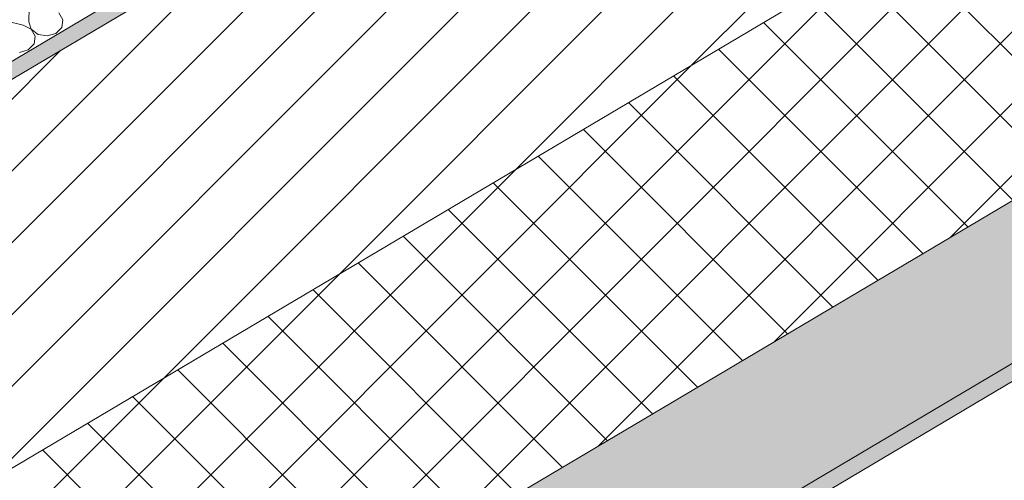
# Model space of a CAD drawing. Header units: millimetres. Extents: x -36631 to 27388, y -24993 to 6945.
# Tile 13 of 64: x -18929 to -18347, y -11989 to -11717. Entities that reach past the tile are written whole.
import ezdxf

# ---------------------------------------------------------------- set-up
doc = ezdxf.new("R2010")
doc.units = ezdxf.units.MM
doc.header["$MEASUREMENT"] = 0
doc.linetypes.add('Wipeout_Contour', pattern=[1000, 0, -1000])
doc.layers.add('12_FAÇ_Façana', color=7, linetype='Continuous')
doc.layers.add('Nuevo_08_E_Envans secs', color=7, linetype='Continuous')
for name, color, linetype, lineweight, true_color in [('12_FAÇ_Façana_Pluma_Nº__102', 7, 'Continuous', 5, 0xcccccc), ('12_FAÇ_Façana_Pluma_Nº__174', 7, 'Continuous', 13, 0xe4ad2c), ('12_FAÇ_Façana_Pluma_Nº__176', 7, 'Continuous', 15, 0x93a0c6), ('Nuevo_08_E_Envans secs_Pluma_Nº__102', 7, 'Continuous', 5, 0xcccccc)]:
    doc.layers.add(name, color=color, linetype=linetype, lineweight=lineweight, true_color=true_color)
for name, color, linetype, lineweight in [('12_FAÇ_Façana_Pluma_Nº__2', 8, 'Continuous', 5), ('12_FAÇ_Façana_Pluma_Nº__7', 7, 'Continuous', 5), ('Nuevo_08_E_Envans secs_Pluma_Nº__1', 7, 'Continuous', 5)]:
    doc.layers.add(name, color=color, linetype=linetype, lineweight=lineweight)

# ---------------------------------------------------------------- blocks, each defined once
blk = doc.blocks.new('Elem Sección_80_1')
at = {"layer": '12_FAÇ_Façana_Pluma_Nº__102', "linetype": 'Continuous', "lineweight": 0, "true_color": 0xe5e5e5}
for points in [[(-19742.03, -12652.53), (-19685.85, -12715.39), (-16310.9, -10716.74), (-16367.08, -10653.87), (-17469.2, -11306.56), (-17444.24, -11334.5), (-17747.17, -11513.89), (-17772.13, -11485.95)], [(-19685.85, -12715.39), (-19679.61, -12722.38), (-16304.66, -10723.72), (-16310.9, -10716.74)]]:
    blk.add_hatch(color=254, dxfattribs=at).paths.add_polyline_path(points)
at = {"layer": '12_FAÇ_Façana_Pluma_Nº__174', "linetype": 'Continuous', "lineweight": 13, "true_color": 0xe4ad2c}
h = blk.add_hatch(dxfattribs=at)
h.set_pattern_fill('SATE_Aislamiento_0001', color=42, style=0, pattern_type=2)
h.set_pattern_definition([(45, (0, 0), (-21.213203, 21.213203), []), (135, (0, 0), (21.213203, 21.213203), [])])
h.paths.add_polyline_path([(-19854.38, -12526.8), (-19742.03, -12652.53), (-17772.13, -11485.95), (-17884.49, -11360.23)])
at = {"layer": '12_FAÇ_Façana_Pluma_Nº__176', "linetype": 'Continuous', "lineweight": 0, "true_color": 0x495063}
blk.add_hatch(color=251, dxfattribs=at).paths.add_polyline_path([(-19994.83, -12369.64), (-19988.59, -12376.63), (-18018.69, -11210.05), (-18024.94, -11203.07)])
at = {"layer": '12_FAÇ_Façana_Pluma_Nº__2', "linetype": 'Continuous', "lineweight": 5}
h = blk.add_hatch(dxfattribs=at)
h.set_pattern_fill('Ceramic_0001', color=8, style=0, pattern_type=2)
h.set_pattern_definition([(45, (0, 0), (-21.213203, 21.213203), [])])
h.paths.add_polyline_path([(-19988.59, -12376.63), (-19854.38, -12526.8), (-17884.49, -11360.23), (-18018.69, -11210.05)])
at = {"layer": '12_FAÇ_Façana_Pluma_Nº__7', "color": 7, "linetype": 'Continuous', "lineweight": 5}
for p, q in [((-16310.9, -10716.74), (-19685.85, -12715.39)), ((-16304.66, -10723.72), (-19679.61, -12722.38)), ((-18018.69, -11210.05), (-19988.59, -12376.63)), ((-17884.49, -11360.23), (-19854.38, -12526.8)), ((-17772.13, -11485.95), (-19742.03, -12652.53))]:
    blk.add_line(p, q, dxfattribs=at)
blk = doc.blocks.new('*X392')
at = {"layer": 'Nuevo_08_E_Envans secs_Pluma_Nº__102', "color": 254, "linetype": 'Continuous', "lineweight": 5, "true_color": 0xcccccc}
for p, q in [((-18923.66, -11718), (-18923.51, -11709.78)), ((-18926.93, -11719.94), (-18936.59, -11717.52)), ((-18923.66, -11718), (-18922.23, -11722.35)), ((-18903.59, -11716.77), (-18905.95, -11712.7)), ((-18904.2, -11721.24), (-18903.59, -11716.77)), ((-18922.3, -11722.38), (-18926.93, -11719.94)), ((-18919.94, -11726.45), (-18922.3, -11722.38)), ((-18922.23, -11722.35), (-18918.21, -11725.43)), ((-18907.61, -11724.77), (-18904.2, -11721.24)), ((-18920.55, -11730.92), (-18919.94, -11726.45)), ((-18918.21, -11725.43), (-18912.8, -11726.33)), ((-18912.8, -11726.33), (-18907.61, -11724.77)), ((-18929.14, -11736.01), (-18923.96, -11734.45)), ((-18923.96, -11734.45), (-18920.55, -11730.92))]:
    blk.add_line(p, q, dxfattribs=at)
blk = doc.blocks.new('Elem Sección_310_1')
at = {"layer": 'Nuevo_08_E_Envans secs', "lineweight": 0}
blk.add_blockref('*X392', (0, 0), dxfattribs=at)
at = {"color": 254, "linetype": 'Wipeout_Contour', "lineweight": 0, "ltscale": 86244.318456}
blk.add_wipeout([(-20035.4, -12324.24), (-20031.66, -12328.43), (-16656.71, -10329.78), (-16660.45, -10325.59)], dxfattribs=at).dxf.layer = 'Nuevo_08_E_Envans secs'
at = {"color": 254, "linetype": 'Wipeout_Contour', "lineweight": 0, "ltscale": 86234.169439}
blk.add_wipeout([(-16652.96, -10333.97), (-20027.91, -12332.62), (-20019.8, -12341.7), (-16644.85, -10343.05)], dxfattribs=at).dxf.layer = 'Nuevo_08_E_Envans secs'
at = {"layer": 'Nuevo_08_E_Envans secs_Pluma_Nº__1', "color": 7, "linetype": 'Continuous', "lineweight": 5}
blk.add_line((-18024.94, -11203.07), (-19994.83, -12369.64), dxfattribs=at)

msp = doc.modelspace()

# ---------------------------------------------------------------- block references
at = {"layer": '12_FAÇ_Façana', "lineweight": 0}
msp.add_blockref('Elem Sección_80_1', (0, 0), dxfattribs=at)

# ---------------------------------------------------------------- next in the draw order: block references
at = {"layer": 'Nuevo_08_E_Envans secs', "lineweight": 0}
msp.add_blockref('Elem Sección_310_1', (0, 0), dxfattribs=at)

doc.saveas('drawing.dxf')
